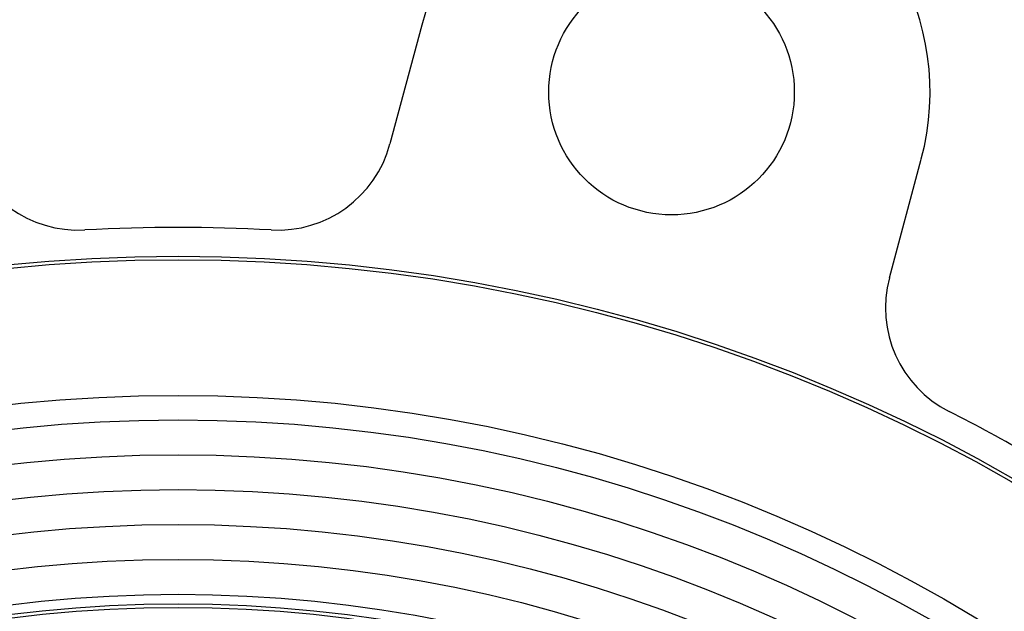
# Model space of a CAD drawing. Header units: millimetres. Extents: x 446 to 2194, y 292 to 1631.
# Tile 5 of 28: x 1025 to 1102, y 922 to 967. Entities that reach past the tile are written whole.
import ezdxf

# ---------------------------------------------------------------- set-up
doc = ezdxf.new("R2010")
doc.units = ezdxf.units.MM

msp = doc.modelspace()

# ---------------------------------------------------------------- linework, layer by layer
at = {"color": 7, "linetype": 'Continuous', "lineweight": 25}
for p, q in [((1056.527, 967.039), (1054.065, 957.849)), ((1092.702, 947.496), (1095.164, 956.686))]:
    msp.add_line(p, q, dxfattribs=at)
for centre, radius in [((1075.846, 961.863), 9.5), ((1037.67, 819.389), 129.765), ((1037.67, 819.389), 129.5), ((1037.67, 819.389), 119), ((1037.67, 819.389), 117.1), ((1037.67, 819.389), 114.4), ((1037.67, 819.389), 111.7), ((1037.67, 819.389), 109), ((1037.67, 819.389), 106.3), ((1037.67, 819.389), 103.6), ((1037.67, 819.389), 102.86), ((1037.67, 819.389), 102.579)]:
    msp.add_circle(centre, radius, dxfattribs=at)
for centre, radius, start, end in [((1075.846, 961.863), 20, 345, 165), ((1029.969, 960.178), 9, 195, 273.13106), ((1045.372, 960.178), 9, 266.86894, 345), ((1037.67, 819.389), 132, 86.86894, 93.13106), ((1101.395, 945.167), 9, 165, 243.13106), ((1037.67, 819.389), 132, 56.86894, 63.13106)]:
    msp.add_arc(centre, radius, start, end, dxfattribs=at)

doc.saveas('drawing.dxf')
